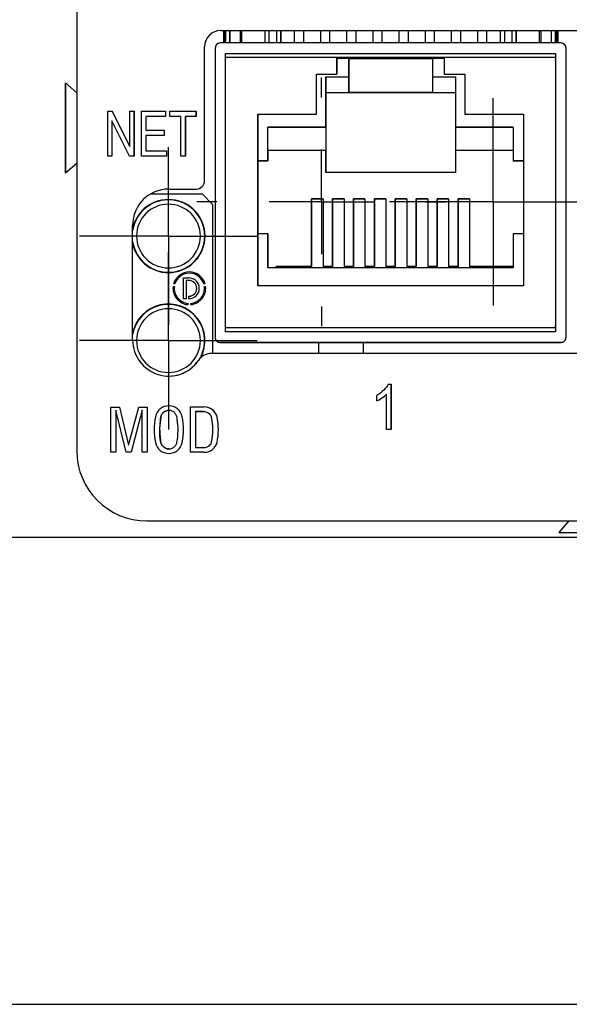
# Model space of a CAD drawing. Header units: inches. Extents: x 10.9 to 49.2, y 11.4 to 35.2.
# Tile 5 of 14: x 23.6 to 24.7, y 31.9 to 33.8. Entities that reach past the tile are written whole.
import ezdxf

# ---------------------------------------------------------------- set-up
doc = ezdxf.new("R2010")
doc.units = ezdxf.units.IN
doc.header["$LTSCALE"] = 4
doc.header["$MEASUREMENT"] = 0
doc.layers.add('SLD-0', color=179, linetype='Continuous')

# ---------------------------------------------------------------- blocks, each defined once
blk = doc.blocks.new('SW_CENTERMARKSYMBOL_39')
at = {"layer": 'SLD-0', "color": 0}
for p, q in [((0, 0.1), (0, 0.1699)), ((0, 0), (0, 0.1)), ((-0.1, 0), (-0.1699, 0)), ((0, 0), (-0.1, 0)), ((0, 0), (0, -0.1)), ((0, 0), (0.1, 0)), ((0.1, 0), (0.1699, 0)), ((0, -0.1), (0, -0.1699))]:
    blk.add_line(p, q, dxfattribs=at)
blk = doc.blocks.new('SW_CENTERMARKSYMBOL_40')
at = {"layer": 'SLD-0', "color": 0}
for p, q in [((0, 0.1), (0, 0.1699)), ((0, 0), (0, 0.1)), ((-0.1, 0), (-0.1699, 0)), ((0, 0), (-0.1, 0)), ((0, 0), (0, -0.1)), ((0, 0), (0.1, 0)), ((0.1, 0), (0.1699, 0)), ((0, -0.1), (0, -0.1699))]:
    blk.add_line(p, q, dxfattribs=at)
blk = doc.blocks.new('SW_CENTERMARKSYMBOL_50')
at = {"layer": 'SLD-0', "color": 0}
for p, q in [((0, 0.2), (0, 0.2378)), ((0, 0), (0, 0.1)), ((-0.2, 0), (-0.2378, 0)), ((0, 0), (-0.1, 0)), ((0, 0), (0, -0.1)), ((0, 0), (0.1, 0)), ((0.2, 0), (0.2378, 0)), ((0, -0.2), (0, -0.2378))]:
    blk.add_line(p, q, dxfattribs=at)
blk = doc.blocks.new('SW_CENTERMARKSYMBOL_53')
at = {"layer": 'SLD-0', "color": 0}
for p, q in [((0, 0.1), (0, 0.1984)), ((0, 0), (0, 0.1)), ((-0.1, 0), (-0.1984, 0)), ((0, 0), (-0.1, 0)), ((0, 0), (0, -0.1)), ((0, 0), (0.1, 0)), ((0.1, 0), (0.1984, 0)), ((0, -0.1), (0, -0.1984))]:
    blk.add_line(p, q, dxfattribs=at)

msp = doc.modelspace()

# ---------------------------------------------------------------- linework, layer by layer
at = {"color": 7, "linetype": 'Continuous', "lineweight": 25}
for p, q in [((23.751, 34.1662), (23.751, 32.9497)), ((23.751, 34.1662), (23.751, 32.9497)), ((24.0264, 33.7545), (25.3469, 33.7545)), ((24.0312, 33.7545), (24.0312, 33.7304)), ((24.0352, 33.7304), (24.0352, 33.7545)), ((24.0352, 33.7545), (24.0352, 33.7304)), ((24.0432, 33.7304), (24.0432, 33.7545)), ((24.0432, 33.7545), (24.0432, 33.7304)), ((24.0629, 33.7545), (24.0629, 33.7304)), ((24.1107, 33.7304), (24.1107, 33.7545)), ((24.1407, 33.7304), (24.1407, 33.7545)), ((24.1407, 33.7545), (24.1407, 33.7304)), ((24.1667, 33.7545), (24.1667, 33.7304)), ((24.1847, 33.7304), (24.1847, 33.7545)), ((24.1847, 33.7304), (24.1847, 33.7545)), ((24.2167, 33.7545), (24.2167, 33.7304)), ((24.2347, 33.7304), (24.2347, 33.7545)), ((24.2347, 33.7304), (24.2347, 33.7545)), ((24.2667, 33.7545), (24.2667, 33.7304)), ((24.2847, 33.7304), (24.2847, 33.7545)), ((24.2847, 33.7304), (24.2847, 33.7545)), ((24.3167, 33.7545), (24.3167, 33.7304)), ((24.3347, 33.7304), (24.3347, 33.7545)), ((24.3347, 33.7304), (24.3347, 33.7545)), ((24.3667, 33.7545), (24.3667, 33.7304)), ((24.3847, 33.7304), (24.3847, 33.7545)), ((24.3847, 33.7304), (24.3847, 33.7545)), ((24.4167, 33.7545), (24.4167, 33.7304)), ((24.4347, 33.7304), (24.4347, 33.7545)), ((24.4347, 33.7304), (24.4347, 33.7545)), ((24.4667, 33.7545), (24.4667, 33.7304)), ((24.4847, 33.7304), (24.4847, 33.7545)), ((24.4847, 33.7304), (24.4847, 33.7545)), ((24.5167, 33.7545), (24.5167, 33.7304)), ((24.5347, 33.7304), (24.5347, 33.7545)), ((24.5347, 33.7304), (24.5347, 33.7545)), ((24.5607, 33.7304), (24.5607, 33.7545)), ((24.5907, 33.7545), (24.5907, 33.7304)), ((24.5907, 33.7304), (24.5907, 33.7545)), ((24.6384, 33.7304), (24.6384, 33.7545)), ((24.6582, 33.7304), (24.6582, 33.7545)), ((24.6662, 33.7545), (24.6662, 33.7304)), ((24.6662, 33.7304), (24.6662, 33.7545)), ((24.6702, 33.7304), (24.6702, 33.7545)), ((24.6702, 33.7545), (24.6702, 33.7304)), ((24.6762, 33.7304), (24.0252, 33.7304)), ((23.9951, 33.4665), (23.9951, 33.7232)), ((24.0152, 33.7204), (24.0152, 33.1674)), ((24.0352, 33.7104), (24.6662, 33.7104)), ((24.0352, 33.1774), (24.0352, 33.7104)), ((24.0352, 33.7104), (24.0352, 33.7104)), ((24.0352, 33.7104), (24.6662, 33.7104)), ((24.6662, 33.7104), (24.6662, 33.1774)), ((24.6862, 33.1674), (24.6862, 33.7204)), ((24.6862, 33.7204), (24.6862, 33.7204)), ((24.6862, 33.1674), (24.6862, 33.7204)), ((24.0352, 33.1854), (24.0352, 33.7024)), ((24.2482, 33.7024), (24.0352, 33.7024)), ((24.2482, 33.6704), (24.2482, 33.7024)), ((24.2482, 33.7024), (24.4532, 33.7024)), ((24.2482, 33.7024), (24.2482, 33.7024)), ((24.4532, 33.7024), (24.2482, 33.7024)), ((24.2707, 33.7004), (24.2482, 33.7004)), ((24.2482, 33.6984), (24.2482, 33.6704)), ((24.2522, 33.7004), (24.2524, 33.7024)), ((24.2689, 33.7024), (24.2692, 33.7004)), ((24.2692, 33.7004), (24.2689, 33.7024)), ((24.2707, 33.6654), (24.2707, 33.7004)), ((24.2707, 33.7004), (24.2707, 33.6354)), ((24.2707, 33.7004), (24.2707, 33.7004)), ((24.2707, 33.7004), (24.4307, 33.7004)), ((24.2847, 33.7004), (24.2847, 33.7024)), ((24.2847, 33.7004), (24.2847, 33.7024)), ((24.3167, 33.7024), (24.3167, 33.7004)), ((24.3347, 33.7004), (24.3347, 33.7024)), ((24.3347, 33.7004), (24.3347, 33.7024)), ((24.3667, 33.7024), (24.3667, 33.7004)), ((24.3847, 33.7004), (24.3847, 33.7024)), ((24.3847, 33.7004), (24.3847, 33.7024)), ((24.4167, 33.7024), (24.4167, 33.7004)), ((24.4307, 33.7004), (24.4307, 33.6654)), ((24.4532, 33.7004), (24.4307, 33.7004)), ((24.4322, 33.7004), (24.4324, 33.7024)), ((24.4489, 33.7024), (24.4492, 33.7004)), ((24.4492, 33.7004), (24.4489, 33.7024)), ((24.4532, 33.7024), (24.4532, 33.6704)), ((24.6662, 33.7024), (24.4532, 33.7024)), ((24.6662, 33.7024), (24.6662, 33.1854)), ((24.6662, 33.6959), (24.6662, 33.6984)), ((24.209, 33.6704), (24.2482, 33.6704)), ((24.209, 33.5942), (24.209, 33.6704)), ((24.209, 33.6704), (24.2482, 33.6704)), ((24.209, 33.6704), (24.209, 33.6704)), ((24.209, 33.5942), (24.209, 33.6704)), ((24.2482, 33.6704), (24.2482, 33.6704)), ((24.4532, 33.6704), (24.4924, 33.6704)), ((24.4532, 33.6704), (24.4924, 33.6704)), ((24.4532, 33.6704), (24.4532, 33.6704)), ((24.4924, 33.6704), (24.4924, 33.5942)), ((23.751, 33.6352), (23.7291, 33.6538)), ((24.2267, 33.5694), (24.2267, 33.6654)), ((24.2267, 33.6654), (24.2707, 33.6654)), ((24.4307, 33.6654), (24.4747, 33.6654)), ((24.4747, 33.6654), (24.4747, 33.5694)), ((24.2267, 33.6354), (24.2267, 33.6354)), ((24.2267, 33.6354), (24.2267, 33.4824)), ((24.2267, 33.6354), (24.2707, 33.6354)), ((24.2267, 33.6354), (24.2707, 33.6354)), ((24.2707, 33.6354), (24.2707, 33.6354)), ((24.4307, 33.6354), (24.2707, 33.6354)), ((24.2707, 33.6354), (24.4307, 33.6354)), ((24.4307, 33.6354), (24.4747, 33.6354)), ((24.4307, 33.6354), (24.4747, 33.6354)), ((24.4307, 33.6354), (24.4307, 33.6354)), ((23.7291, 33.6278), (23.7291, 33.5813)), ((23.8101, 33.6001), (23.8188, 33.6001)), ((23.8101, 33.5135), (23.8101, 33.6001)), ((23.8188, 33.6001), (23.8522, 33.5321)), ((23.8522, 33.5321), (23.8188, 33.6001)), ((23.8522, 33.6001), (23.8603, 33.6001)), ((23.8522, 33.5321), (23.8522, 33.6001)), ((23.8603, 33.6001), (23.8603, 33.5135)), ((23.8603, 33.5135), (23.8603, 33.6001)), ((23.8746, 33.6001), (23.9206, 33.6001)), ((23.8746, 33.5135), (23.8746, 33.6001)), ((23.9206, 33.6001), (23.9206, 33.5899)), ((23.9206, 33.6001), (23.9206, 33.5899)), ((23.929, 33.6001), (23.9794, 33.6001)), ((23.929, 33.5899), (23.929, 33.6001)), ((23.9794, 33.6001), (23.9794, 33.5899)), ((23.9794, 33.5899), (23.9794, 33.6001)), ((24.0967, 33.5942), (24.209, 33.5942)), ((24.0967, 33.2654), (24.0967, 33.5942)), ((24.0967, 33.5942), (24.0967, 33.5942)), ((24.0967, 33.5942), (24.209, 33.5942)), ((24.0967, 33.5942), (24.0967, 33.2654)), ((24.209, 33.5942), (24.209, 33.5942)), ((24.4924, 33.5942), (24.6047, 33.5942)), ((24.4924, 33.5942), (24.4924, 33.5942)), ((24.4924, 33.5942), (24.6047, 33.5942)), ((24.6047, 33.5942), (24.6047, 33.2654)), ((23.7291, 33.5813), (23.7291, 33.5543)), ((23.7291, 33.5813), (23.7291, 33.5813)), ((23.8517, 33.5135), (23.8182, 33.5816)), ((23.8182, 33.5816), (23.8182, 33.5135)), ((23.8182, 33.5816), (23.8182, 33.5135)), ((23.8182, 33.5816), (23.8182, 33.5816)), ((23.883, 33.5899), (23.883, 33.5634)), ((23.9206, 33.5899), (23.883, 33.5899)), ((23.883, 33.5899), (23.883, 33.5634)), ((23.883, 33.5899), (23.883, 33.5899)), ((23.95, 33.5899), (23.929, 33.5899)), ((23.95, 33.5135), (23.95, 33.5899)), ((23.9794, 33.5899), (23.9584, 33.5899)), ((23.9584, 33.5899), (23.9584, 33.5135)), ((23.9584, 33.5135), (23.9584, 33.5899)), ((23.9584, 33.5899), (23.9584, 33.5899)), ((23.883, 33.5634), (23.9182, 33.5634)), ((23.883, 33.5634), (23.883, 33.5634)), ((23.9182, 33.5634), (23.9182, 33.5532)), ((23.9182, 33.5634), (23.9182, 33.5532)), ((24.1162, 33.5694), (24.2267, 33.5694)), ((24.1162, 33.5049), (24.1162, 33.5694)), ((24.2267, 33.5694), (24.1162, 33.5694)), ((24.1162, 33.5694), (24.1162, 33.5694)), ((24.1162, 33.5244), (24.1162, 33.5694)), ((24.2267, 33.5694), (24.2267, 33.5244)), ((24.2267, 33.5694), (24.2267, 33.5694)), ((24.4747, 33.5694), (24.5852, 33.5694)), ((24.5852, 33.5694), (24.4747, 33.5694)), ((24.4747, 33.5694), (24.4747, 33.5694)), ((24.4747, 33.5694), (24.4747, 33.5244)), ((24.5852, 33.5694), (24.5852, 33.5049)), ((23.883, 33.5532), (23.883, 33.5237)), ((23.9182, 33.5532), (23.883, 33.5532)), ((23.883, 33.5532), (23.883, 33.5237)), ((23.883, 33.5532), (23.883, 33.5532)), ((23.8522, 33.5321), (23.8522, 33.5321)), ((23.883, 33.5237), (23.9221, 33.5237)), ((23.883, 33.5237), (23.883, 33.5237)), ((23.9221, 33.5237), (23.9221, 33.5135)), ((23.9221, 33.5237), (23.9221, 33.5135)), ((24.1162, 33.5244), (24.1162, 33.5244)), ((24.1162, 33.5244), (24.1162, 33.5049)), ((24.2267, 33.5244), (24.1162, 33.5244)), ((24.2267, 33.5244), (24.1162, 33.5244)), ((24.2267, 33.4824), (24.2267, 33.5244)), ((24.2267, 33.5244), (24.2267, 33.5244)), ((24.5852, 33.5244), (24.4747, 33.5244)), ((24.5852, 33.5244), (24.4747, 33.5244)), ((24.4747, 33.5244), (24.4747, 33.5244)), ((24.4747, 33.5244), (24.4747, 33.4824)), ((23.7291, 33.4818), (23.751, 33.5004)), ((23.8182, 33.5135), (23.8101, 33.5135)), ((23.8603, 33.5135), (23.8517, 33.5135)), ((23.9221, 33.5135), (23.8746, 33.5135)), ((23.9584, 33.5135), (23.95, 33.5135)), ((24.0967, 33.5049), (24.1162, 33.5049)), ((24.1162, 33.5049), (24.0967, 33.5049)), ((24.1162, 33.5049), (24.1162, 33.5049)), ((24.5852, 33.5049), (24.6047, 33.5049)), ((24.6047, 33.5049), (24.5852, 33.5049)), ((24.5852, 33.5049), (24.5852, 33.5049)), ((24.4747, 33.4824), (24.2267, 33.4824)), ((23.9266, 33.4508), (23.9795, 33.4508)), ((23.9911, 33.4409), (23.8909, 33.4409)), ((23.9911, 33.4409), (24.0111, 33.4209)), ((24.1997, 33.4324), (24.2217, 33.4324)), ((24.1997, 33.3024), (24.1997, 33.4324)), ((24.1997, 33.4324), (24.1997, 33.4324)), ((24.2217, 33.4324), (24.1997, 33.4324)), ((24.1997, 33.4324), (24.1997, 33.3024)), ((24.2217, 33.4324), (24.2217, 33.3024)), ((24.2397, 33.4324), (24.2617, 33.4324)), ((24.2397, 33.3024), (24.2397, 33.4324)), ((24.2397, 33.4324), (24.2397, 33.4324)), ((24.2617, 33.4324), (24.2397, 33.4324)), ((24.2397, 33.4324), (24.2397, 33.3024)), ((24.2617, 33.4324), (24.2617, 33.3024)), ((24.2797, 33.4324), (24.3017, 33.4324)), ((24.2797, 33.3024), (24.2797, 33.4324)), ((24.2797, 33.4324), (24.2797, 33.4324)), ((24.3017, 33.4324), (24.2797, 33.4324)), ((24.2797, 33.4324), (24.2797, 33.3024)), ((24.3017, 33.4324), (24.3017, 33.3024)), ((24.3197, 33.4324), (24.3417, 33.4324)), ((24.3197, 33.3024), (24.3197, 33.4324)), ((24.3197, 33.4324), (24.3197, 33.4324)), ((24.3417, 33.4324), (24.3197, 33.4324)), ((24.3197, 33.4324), (24.3197, 33.3024)), ((24.3417, 33.4324), (24.3417, 33.3024)), ((24.3597, 33.4324), (24.3817, 33.4324)), ((24.3597, 33.3024), (24.3597, 33.4324)), ((24.3597, 33.4324), (24.3597, 33.4324)), ((24.3817, 33.4324), (24.3597, 33.4324)), ((24.3597, 33.4324), (24.3597, 33.3024)), ((24.3817, 33.4324), (24.3817, 33.3024)), ((24.3997, 33.4324), (24.4217, 33.4324)), ((24.3997, 33.3024), (24.3997, 33.4324)), ((24.3997, 33.4324), (24.3997, 33.4324)), ((24.4217, 33.4324), (24.3997, 33.4324)), ((24.3997, 33.4324), (24.3997, 33.3024)), ((24.4217, 33.4324), (24.4217, 33.3024)), ((24.4397, 33.4324), (24.4617, 33.4324)), ((24.4397, 33.3024), (24.4397, 33.4324)), ((24.4397, 33.4324), (24.4397, 33.4324)), ((24.4617, 33.4324), (24.4397, 33.4324)), ((24.4397, 33.4324), (24.4397, 33.3024)), ((24.4617, 33.4324), (24.4617, 33.3024)), ((24.4797, 33.4324), (24.5017, 33.4324)), ((24.4797, 33.3024), (24.4797, 33.4324)), ((24.4797, 33.4324), (24.4797, 33.4324)), ((24.5017, 33.4324), (24.4797, 33.4324)), ((24.4797, 33.4324), (24.4797, 33.3024)), ((24.5017, 33.4324), (24.5017, 33.3024)), ((24.0111, 33.1365), (24.0111, 33.4209)), ((23.8577, 33.1619), (23.8577, 33.3819)), ((24.1162, 33.3649), (24.0967, 33.3649)), ((24.1162, 33.3004), (24.1162, 33.3649)), ((24.1162, 33.3649), (24.1162, 33.3649)), ((24.1162, 33.3649), (24.1162, 33.3004)), ((24.5852, 33.3649), (24.5852, 33.3004)), ((24.6047, 33.3649), (24.5852, 33.3649)), ((24.5852, 33.3004), (24.1162, 33.3004)), ((24.1317, 33.3004), (24.1317, 33.3024)), ((24.1317, 33.3024), (24.1317, 33.3024)), ((24.1317, 33.3024), (24.1317, 33.3004)), ((24.1317, 33.3024), (24.1997, 33.3024)), ((24.1997, 33.3024), (24.1317, 33.3024)), ((24.1997, 33.3024), (24.1997, 33.3024)), ((24.2217, 33.3024), (24.2397, 33.3024)), ((24.2397, 33.3024), (24.2217, 33.3024)), ((24.2217, 33.3024), (24.2217, 33.3024)), ((24.2397, 33.3024), (24.2397, 33.3024)), ((24.2617, 33.3024), (24.2797, 33.3024)), ((24.2797, 33.3024), (24.2617, 33.3024)), ((24.2617, 33.3024), (24.2617, 33.3024)), ((24.2797, 33.3024), (24.2797, 33.3024)), ((24.3017, 33.3024), (24.3197, 33.3024)), ((24.3197, 33.3024), (24.3017, 33.3024)), ((24.3017, 33.3024), (24.3017, 33.3024)), ((24.3197, 33.3024), (24.3197, 33.3024)), ((24.3417, 33.3024), (24.3597, 33.3024)), ((24.3597, 33.3024), (24.3417, 33.3024)), ((24.3417, 33.3024), (24.3417, 33.3024)), ((24.3597, 33.3024), (24.3597, 33.3024)), ((24.3817, 33.3024), (24.3997, 33.3024)), ((24.3997, 33.3024), (24.3817, 33.3024)), ((24.3817, 33.3024), (24.3817, 33.3024)), ((24.3997, 33.3024), (24.3997, 33.3024)), ((24.4217, 33.3024), (24.4397, 33.3024)), ((24.4397, 33.3024), (24.4217, 33.3024)), ((24.4217, 33.3024), (24.4217, 33.3024)), ((24.4397, 33.3024), (24.4397, 33.3024)), ((24.4617, 33.3024), (24.4797, 33.3024)), ((24.4797, 33.3024), (24.4617, 33.3024)), ((24.4617, 33.3024), (24.4617, 33.3024)), ((24.4797, 33.3024), (24.4797, 33.3024)), ((24.5852, 33.3024), (24.5017, 33.3024)), ((24.5017, 33.3024), (24.5017, 33.3024)), ((24.5017, 33.3024), (24.5852, 33.3024)), ((23.9551, 33.2809), (23.9651, 33.2809)), ((23.9551, 33.2409), (23.9551, 33.2809)), ((23.9601, 33.2759), (23.9601, 33.2409)), ((23.9651, 33.2759), (23.9601, 33.2759)), ((23.9351, 33.2643), (23.9375, 33.2643)), ((23.9386, 33.2694), (23.9361, 33.2694)), ((23.9962, 33.2694), (23.9937, 33.2694)), ((23.9948, 33.2643), (23.9972, 33.2643)), ((24.6047, 33.2654), (24.0967, 33.2654)), ((23.9601, 33.2409), (23.9551, 33.2409)), ((23.9651, 33.2409), (23.9651, 33.2459)), ((23.9635, 33.2321), (23.9635, 33.2297)), ((23.9688, 33.2297), (23.9688, 33.2321)), ((24.6662, 33.1854), (24.0352, 33.1854)), ((24.6662, 33.1854), (24.6662, 33.1894)), ((24.6662, 33.1774), (24.0352, 33.1774)), ((24.6862, 33.1674), (24.6862, 33.1674)), ((24.6762, 33.1574), (24.0252, 33.1574)), ((24.0252, 33.1574), (24.0252, 33.1574)), ((24.0252, 33.1574), (24.6762, 33.1574)), ((24.2131, 33.1574), (24.2131, 33.1365)), ((24.2131, 33.1574), (24.2131, 33.1365)), ((24.2989, 33.1365), (24.2989, 33.1574)), ((24.6762, 33.1574), (24.6762, 33.1574)), ((23.9833, 33.1229), (23.9834, 33.1229)), ((25.3457, 33.1365), (24.0091, 33.1365)), ((24.0091, 33.1365), (24.0091, 33.1365)), ((24.346, 33.0776), (24.3519, 33.0776)), ((24.3519, 33.0776), (24.3519, 32.9906)), ((24.3519, 32.9906), (24.3519, 33.0776)), ((24.3245, 33.0456), (24.3245, 33.0559)), ((24.3428, 32.9906), (24.3428, 33.0584)), ((24.3428, 33.0584), (24.3428, 33.0584)), ((23.8157, 33.0337), (23.8324, 33.0337)), ((23.8157, 32.9474), (23.8157, 33.0337)), ((23.8253, 33.0277), (23.8253, 32.9474)), ((23.8453, 32.9474), (23.8253, 33.0277)), ((23.8253, 33.0277), (23.8253, 33.0277)), ((23.8253, 33.0277), (23.8253, 32.9474)), ((23.8324, 33.0337), (23.85, 32.9608)), ((23.8324, 33.0337), (23.85, 32.9608)), ((23.85, 32.9608), (23.8693, 33.0337)), ((23.8759, 33.0277), (23.855, 32.9474)), ((23.8758, 33.0277), (23.855, 32.9474)), ((23.8693, 33.0337), (23.8853, 33.0337)), ((23.8759, 33.0277), (23.8758, 33.0277)), ((23.8759, 32.9474), (23.8759, 33.0277)), ((23.8853, 33.0337), (23.8853, 32.9474)), ((23.8853, 33.0337), (23.8853, 32.9474)), ((23.9269, 33.0274), (23.9269, 33.0274)), ((23.9682, 32.9471), (23.9682, 33.0339)), ((23.9682, 33.0339), (23.9936, 33.0339)), ((23.9116, 33.0147), (23.9116, 33.0147)), ((23.9524, 33.0151), (23.9524, 33.0151)), ((23.9779, 33.0255), (23.9779, 32.9555)), ((23.9779, 33.0255), (23.9779, 32.9555)), ((23.9779, 33.0255), (23.9779, 33.0255)), ((23.9932, 33.0254), (23.9779, 33.0255)), ((23.9932, 33.0255), (23.9932, 33.0255)), ((24.019, 33.0151), (24.019, 33.0151)), ((24.3519, 32.9906), (24.3428, 32.9906)), ((23.85, 32.9608), (23.85, 32.9608)), ((23.9269, 32.9536), (23.9269, 32.9536)), ((23.9524, 32.966), (23.9524, 32.966)), ((23.9779, 32.9555), (23.9779, 32.9555)), ((24.019, 32.966), (24.019, 32.966)), ((23.751, 32.9497), (23.751, 32.9497)), ((23.8253, 32.9474), (23.8157, 32.9474)), ((23.855, 32.9474), (23.8453, 32.9474)), ((23.8853, 32.9474), (23.8759, 32.9474)), ((23.9936, 32.9471), (23.9682, 32.9471)), ((23.8849, 32.8158), (25.5384, 32.8158)), ((23.8849, 32.8158), (23.8849, 32.8158)), ((24.6914, 32.8158), (24.6724, 32.7934)), ((25.677, 32.7844), (20.9526, 32.7844)), ((24.6724, 32.7934), (24.8444, 32.7934)), ((20.9526, 31.8909), (25.677, 31.8909))]:
    msp.add_line(p, q, dxfattribs=at)
at = {"color": 8, "linetype": 'Continuous', "lineweight": 25}
for p, q in [((24.0327, 33.7304), (24.0327, 33.7545)), ((24.0337, 33.7304), (24.0337, 33.7545)), ((24.0662, 33.7304), (24.0662, 33.7545)), ((24.1182, 33.7545), (24.1182, 33.7304)), ((24.1331, 33.7304), (24.1331, 33.7545)), ((24.5682, 33.7545), (24.5682, 33.7304)), ((24.5831, 33.7304), (24.5831, 33.7545)), ((24.6352, 33.7304), (24.6352, 33.7545)), ((24.6677, 33.7545), (24.6677, 33.7304)), ((24.6687, 33.7304), (24.6687, 33.7545))]:
    msp.add_line(p, q, dxfattribs=at)
at = {"color": 7, "linetype": 'Continuous', "lineweight": 25, "flags": 128}
for points in [[(24.2482, 33.7024), (24.2482, 33.7023), (24.2482, 33.7021), (24.2482, 33.7017), (24.2482, 33.7012), (24.2482, 33.7006), (24.2482, 33.6999), (24.2482, 33.6992), (24.2482, 33.6984)], [(23.7291, 33.5678), (23.7291, 33.5398), (23.7291, 33.5149), (23.7291, 33.4958), (23.7291, 33.4844), (23.7291, 33.4821), (23.7291, 33.489), (23.7291, 33.5045), (23.7291, 33.5269), (23.7291, 33.5537), (23.7291, 33.582), (23.7291, 33.6087), (23.7291, 33.6311), (23.7291, 33.6466), (23.7291, 33.6535), (23.7291, 33.6511), (23.7291, 33.6398), (23.7291, 33.6206), (23.7291, 33.5957), (23.7291, 33.5678)], [(24.2267, 33.6654), (24.2267, 33.6595), (24.2267, 33.6539), (24.2267, 33.6487), (24.2267, 33.6441), (24.2267, 33.6404), (24.2267, 33.6376), (24.2267, 33.6359), (24.2267, 33.6354)], [(24.2707, 33.6354), (24.2707, 33.6359), (24.2707, 33.6376), (24.2707, 33.6404), (24.2707, 33.6441), (24.2707, 33.6487), (24.2707, 33.6539), (24.2707, 33.6595), (24.2707, 33.6654)], [(24.4307, 33.6654), (24.4307, 33.6595), (24.4307, 33.6539), (24.4307, 33.6487), (24.4307, 33.6441), (24.4307, 33.6404), (24.4307, 33.6376), (24.4307, 33.6359), (24.4307, 33.6354)]]:
    msp.add_lwpolyline(points, dxfattribs=at)
at = {"color": 7, "linetype": 'Continuous', "lineweight": 25}
for centre, radius, start, end in [((24.0264, 33.7232), 0.0312, 90, 180), ((24.0252, 33.7204), 0.01, 89.9999, 179.9954), ((24.6762, 33.7204), 0.01, 359.9954, 90), ((24.6762, 33.7204), 0.01, 0.0046, 90.0001), ((23.9795, 33.4665), 0.0156, 270, 0), ((23.9266, 33.3819), 0.0689, 90, 180), ((23.9261, 33.3609), 0.0699, 191.691, 168.309), ((23.9261, 33.3609), 0.0693, 189.1007, 170.8993), ((23.9261, 33.3609), 0.061, 0, 180), ((23.9261, 33.3609), 0.061, 180, 0), ((23.9661, 33.2609), 0.0313, 15.8966, 164.1034), ((23.9661, 33.2609), 0.0289, 17.2582, 162.7418), ((23.9651, 33.2609), 0.02, 270, 90), ((23.9651, 33.2609), 0.015, 270, 90), ((23.9661, 33.2609), 0.0313, 173.6616, 265.1433), ((23.9661, 33.2609), 0.0289, 173.1321, 264.7383), ((23.9661, 33.2609), 0.0312, 274.8567, 6.3384), ((23.9661, 33.2609), 0.0289, 275.2617, 6.8679), ((23.9261, 33.1609), 0.0699, 332.1307, 168.309), ((23.9261, 33.1609), 0.0693, 330.5607, 170.8993), ((23.9261, 33.1609), 0.061, 0, 180), ((23.9266, 33.1619), 0.0689, 180, 325.4959), ((23.9261, 33.1609), 0.061, 180, 0), ((24.0252, 33.1674), 0.01, 179.9954, 270), ((24.6762, 33.1674), 0.01, 270.0001, 0.0046), ((24.6762, 33.1674), 0.01, 270, 0.0046), ((23.9266, 33.1619), 0.0689, 270, 325.4959), ((24.0091, 33.1052), 0.0312, 90, 145.4959), ((24.0091, 33.1052), 0.0312, 90, 145.4959), ((23.9269, 33.0102), 0.0259, 10.726, 169.274), ((23.9269, 33.0102), 0.0259, 10.726, 90), ((23.9948, 33.0089), 0.025, 14.1945, 92.7321), ((23.9948, 33.0089), 0.025, 14.1945, 90), ((24.0146, 32.9905), 0.1157, 167.7502, 192.2498), ((23.8393, 32.9905), 0.1157, 347.7502, 12.2498), ((23.8393, 32.9905), 0.1157, 347.7502, 12.2498), ((23.8976, 32.9905), 0.1135, 348.2359, 11.7641), ((23.9059, 32.9905), 0.1157, 347.7502, 12.2498), ((23.9059, 32.9905), 0.1157, 347.7502, 12.2498), ((23.9269, 32.9708), 0.0259, 190.726, 349.274), ((23.9269, 32.9708), 0.0259, 270, 349.274), ((23.9948, 32.9721), 0.025, 267.2679, 345.8055), ((23.9948, 32.9721), 0.025, 270, 345.8055), ((23.8849, 32.9497), 0.1339, 180, 270), ((23.8849, 32.9497), 0.1339, 180, 270)]:
    msp.add_arc(centre, radius, start, end, dxfattribs=at)
for points, knots in [([(24.346, 33.0776), (24.3444, 33.0739), (24.3417, 33.07), (24.3341, 33.0621), (24.3296, 33.0587), (24.3245, 33.0559)], [0, 0, 0, 0, 0.5, 0.5, 1, 1, 1, 1]), ([(24.3245, 33.0456), (24.3274, 33.0468), (24.3306, 33.0486), (24.3377, 33.0535), (24.3406, 33.056), (24.3428, 33.0584)], [0, 0, 0, 0, 0.5, 0.5, 1, 1, 1, 1]), ([(23.9423, 32.9663), (23.945, 32.9807), (23.9453, 32.9958), (23.9427, 33.0121), (23.9425, 33.0139), (23.9415, 33.0175), (23.9407, 33.0194), (23.9383, 33.0227), (23.9367, 33.0241), (23.9331, 33.0263), (23.9311, 33.0269), (23.9273, 33.0275), (23.9255, 33.0274), (23.9216, 33.0266), (23.9197, 33.0258), (23.9163, 33.0234), (23.9148, 33.0218), (23.9126, 33.0184), (23.9119, 33.0165), (23.9116, 33.0147)], [0, 0, 0, 0, 0.5, 0.5, 0.5625, 0.5625, 0.625, 0.625, 0.6875, 0.6875, 0.75, 0.75, 0.8125, 0.8125, 0.875, 0.875, 0.9375, 0.9375, 1, 1, 1, 1]), ([(23.9116, 33.0147), (23.9122, 33.0166), (23.9133, 33.0205), (23.9178, 33.0248), (23.9226, 33.0272), (23.9258, 33.0272), (23.9269, 33.0271)], [0, 0, 0, 0, 0.271165, 0.559112, 0.84256, 1, 1, 1, 1]), ([(23.9116, 33.0147), (23.9088, 33.0003), (23.9086, 32.9852), (23.9111, 32.9689), (23.9113, 32.9671), (23.9123, 32.9635), (23.9131, 32.9616), (23.9156, 32.9583), (23.9172, 32.9569), (23.9207, 32.9548), (23.9227, 32.9541), (23.9265, 32.9535), (23.9284, 32.9536), (23.9322, 32.9544), (23.9341, 32.9553), (23.9376, 32.9576), (23.939, 32.9592), (23.9412, 32.9626), (23.9419, 32.9645), (23.9423, 32.9663)], [0, 0, 0, 0, 0.5, 0.5, 0.5625, 0.5625, 0.625, 0.625, 0.6875, 0.6875, 0.75, 0.75, 0.8125, 0.8125, 0.875, 0.875, 0.9375, 0.9375, 1, 1, 1, 1]), ([(23.9269, 32.9539), (23.9261, 32.9538), (23.9239, 32.9536), (23.9202, 32.955), (23.9163, 32.9575), (23.9133, 32.9611), (23.9103, 32.9691), (23.9088, 32.9873), (23.9105, 33.0038), (23.9116, 33.0147)], [0, 0, 0, 0, 0.032876, 0.096868, 0.163267, 0.22923, 0.292019, 0.528127, 1, 1, 1, 1]), ([(23.9779, 33.0255), (23.9808, 33.0255), (23.9852, 33.0255), (23.9895, 33.0255), (23.9924, 33.0255), (23.9939, 33.0255), (23.9983, 33.0249), (24.0014, 33.0236), (24.0062, 33.0193), (24.0079, 33.0164), (24.0087, 33.0136)], [0, 0, 0, 0, 0.25, 0.375, 0.375, 0.5, 0.5, 0.75, 0.75, 1, 1, 1, 1]), ([(24.0087, 32.9674), (24.0079, 32.9648), (24.0064, 32.9621), (24.0021, 32.9579), (23.9992, 32.9565), (23.995, 32.9556), (23.9937, 32.9555), (23.9905, 32.9555), (23.9858, 32.9555), (23.9811, 32.9555), (23.9779, 32.9555)], [0, 0, 0, 0, 0.25, 0.25, 0.5, 0.5, 0.625, 0.625, 0.75, 1, 1, 1, 1])]:
    msp.add_open_spline(points, degree=3, knots=knots, dxfattribs=at)

# ---------------------------------------------------------------- block references
at = {"layer": 'SLD-0', "color": 7}
for name, p in [('SW_CENTERMARKSYMBOL_50', (24.2184, 33.4263)), ('SW_CENTERMARKSYMBOL_53', (24.5471, 33.4263)), ('SW_CENTERMARKSYMBOL_39', (23.9261, 33.3609)), ('SW_CENTERMARKSYMBOL_40', (23.9261, 33.1609))]:
    msp.add_blockref(name, p, dxfattribs=at)

doc.saveas('drawing.dxf')
